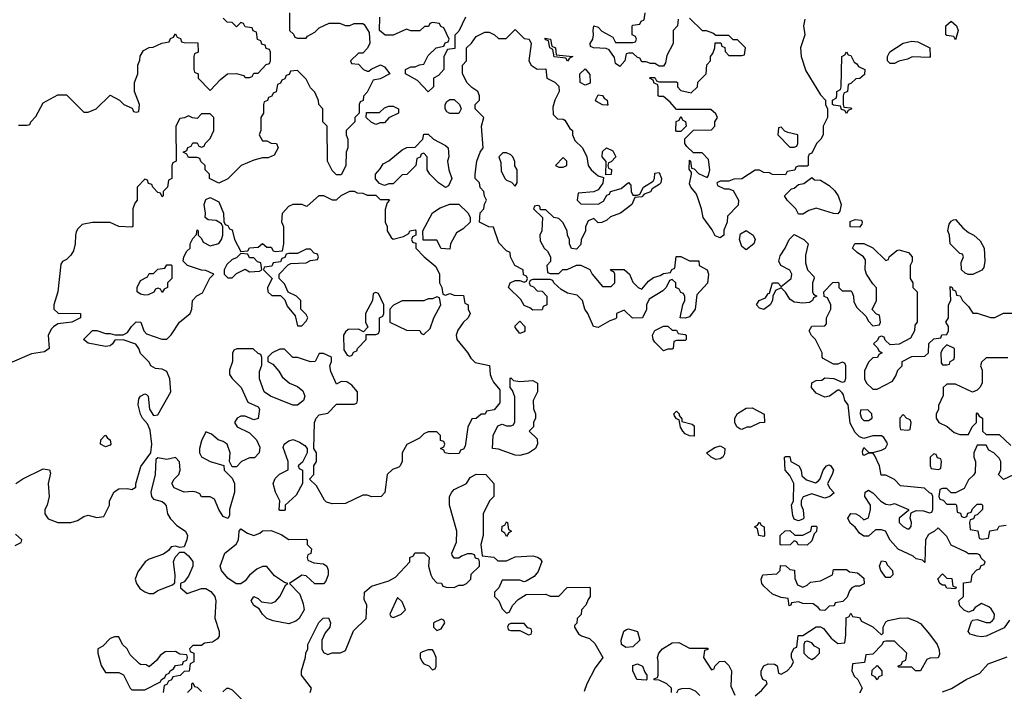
# Model space of a CAD drawing. Header units: inches. Extents: x 2601469 to 2753575, y 449403 to 582909.
# Tile 211 of 256: x 2622475 to 2626994, y 531575 to 534659. Entities that reach past the tile are written whole.
import ezdxf

# ---------------------------------------------------------------- set-up
doc = ezdxf.new("R2010")
doc.units = ezdxf.units.IN
doc.header["$MEASUREMENT"] = 0
doc.layers.add('C6523', color=7, linetype='Continuous')

msp = doc.modelspace()

# ---------------------------------------------------------------- linework, layer by layer
at = {"layer": 'C6523', "color": 4, "elevation": 36}
for points in [[(2623714, 534690), (2623714, 534610), (2623732.7, 534592.7), (2623738, 534578), (2623750, 534574), (2623790, 534574), (2623796.4, 534583.6), (2623830, 534602), (2623850, 534622), (2623896.4, 534643.6), (2623943.6, 534643.6), (2623970, 534632), (2623990, 534632), (2624010, 534642), (2624050, 534642), (2624056.9, 534636.9), (2624079.6, 534599.6), (2624082, 534550), (2624070, 534526), (2624050, 534506), (2624030, 534506), (2623994, 534470), (2623998, 534458), (2624030, 534454), (2624054, 534430), (2624070, 534422), (2624078, 534422), (2624088.4, 534431.6), (2624131.1, 534451.1), (2624150, 534442), (2624174, 534410), (2624130, 534388), (2624098, 534382), (2624070, 534326), (2624052.7, 534307.3), (2624051.6, 534288.4), (2624038, 534282), (2624034, 534270), (2624034, 534230), (2624014, 534210), (2624014, 534190), (2623974, 534150), (2623974, 534130), (2623982, 534110), (2623982, 534070), (2623974, 534050), (2623971.6, 533988.4), (2623950, 533946), (2623930, 533946), (2623910, 533966), (2623888.7, 534010), (2623886, 534170), (2623866, 534190), (2623866, 534250), (2623848, 534270), (2623847.3, 534287.3), (2623830, 534326), (2623810, 534346), (2623790, 534386), (2623750, 534426), (2623718, 534422), (2623712.7, 534407.3), (2623698, 534402), (2623692.7, 534387.3), (2623678, 534382), (2623672.7, 534367.3), (2623658, 534362), (2623652.7, 534327.3), (2623638, 534322), (2623632.7, 534307.3), (2623618, 534302), (2623612.7, 534287.3), (2623598, 534282), (2623594, 534270), (2623594, 534230), (2623582, 534210), (2623582, 534150), (2623574, 534130), (2623590, 534102), (2623610, 534102), (2623630, 534092), (2623654, 534090), (2623662, 534070), (2623643.6, 534036.4), (2623616, 534024), (2623590, 534024), (2623550, 534014), (2623491.1, 533988.9), (2623430, 533928.7), (2623390, 533908), (2623346, 533930), (2623346, 533950), (2623326, 533970), (2623326, 533990), (2623307.3, 534007.3), (2623302, 534022), (2623290, 534026), (2623250, 534026), (2623242, 534042), (2623226, 534050), (2623242, 534058), (2623247.3, 534072.7), (2623262, 534078), (2623270, 534094), (2623290, 534094), (2623298, 534078), (2623310, 534074), (2623322, 534078), (2623326, 534090), (2623350, 534114), (2623366, 534150), (2623366, 534210), (2623350, 534226), (2623310, 534226), (2623290, 534206), (2623268.4, 534208.4), (2623250, 534218), (2623231.6, 534208.4), (2623210, 534206), (2623192, 534170), (2623194, 534010), (2623178, 534002), (2623174, 533990), (2623174, 533930), (2623158, 533922), (2623154, 533890), (2623134, 533870), (2623134, 533850), (2623130, 533846), (2623122, 533862), (2623110, 533866), (2623086, 533890), (2623082, 533902), (2623067.3, 533907.3), (2623062, 533922), (2623050, 533926), (2623014, 533890), (2623014, 533830), (2623003.6, 533816.4), (2622994, 533790), (2622994, 533710), (2622990, 533706), (2622930, 533708.7), (2622890, 533728), (2622810, 533728), (2622762, 533718), (2622742, 533698), (2622735.3, 533684.7), (2622730.9, 533669.1), (2622730.8, 533630), (2622722, 533598), (2622710, 533578), (2622690, 533558), (2622671.6, 533548.4), (2622663.6, 533536.4), (2622651, 533410), (2622632, 533350), (2622632, 533330), (2622651.6, 533311.6), (2622754, 533310), (2622754, 533290), (2622714, 533270), (2622650, 533262), (2622630, 533248.7), (2622620.7, 533239.3), (2622606, 533210), (2622610.7, 533150), (2622590, 533133.2), (2622530, 533124.5), (2622430, 533081.6)], [(2625498, 534662), (2625494, 534630), (2625474, 534610), (2625474, 534550), (2625444.7, 534495.3), (2625439.6, 534460.4), (2625430, 534446), (2625410, 534446), (2625390, 534458), (2625370, 534458), (2625350, 534466), (2625330, 534466), (2625322, 534482), (2625310, 534486), (2625290, 534506), (2625270, 534506), (2625258, 534502), (2625252, 534470), (2625230, 534444), (2625210, 534458), (2625204.7, 534484.7), (2625180.2, 534520.2), (2625166.8, 534526.8), (2625109.4, 534529.4), (2625095.3, 534535.3), (2625093.2, 534550), (2625106, 534570), (2625109.4, 534590), (2625106.6, 534610), (2625110, 534630.4), (2625130, 534624.7), (2625146.8, 534606.8), (2625198, 534578), (2625210, 534554), (2625290, 534554), (2625302, 534558), (2625306, 534570), (2625302, 534582), (2625286, 534590), (2625286, 534630), (2625290, 534634), (2625322, 534638), (2625327.3, 534652.7), (2625342, 534658), (2625346, 534690)], [(2622470, 534174), (2622510, 534174), (2622522, 534178), (2622526, 534190), (2622550, 534214), (2622583.1, 534276.9), (2622650, 534314), (2622690, 534314), (2622770, 534234), (2622790, 534234), (2622826, 534250), (2622890, 534312), (2622934, 534290), (2622954, 534270), (2622992, 534252), (2622998, 534238), (2623010, 534234), (2623022, 534238), (2623026, 534270), (2623002, 534330), (2623002, 534370), (2623018, 534410), (2623018, 534450), (2623027.3, 534472.7), (2623028.4, 534491.6), (2623043.1, 534516.9), (2623070, 534532), (2623087.3, 534532.7), (2623128.4, 534551.6), (2623162, 534558), (2623167.3, 534572.7), (2623182, 534578), (2623190, 534594), (2623198, 534578), (2623212.7, 534572.7), (2623218, 534558), (2623230, 534554), (2623292.7, 534552.7), (2623294, 534510), (2623278, 534502), (2623274, 534490), (2623274, 534430), (2623278, 534418), (2623294, 534410), (2623294, 534390), (2623350, 534334), (2623396.4, 534383.6), (2623429, 534411), (2623470, 534412), (2623502, 534402), (2623510, 534394), (2623530, 534394), (2623542, 534398), (2623550, 534414), (2623570, 534414), (2623607.3, 534452.7), (2623622, 534458), (2623626, 534470), (2623626, 534510), (2623622, 534522), (2623607.3, 534527.3), (2623602, 534542), (2623587.3, 534547.3), (2623582, 534562), (2623567.3, 534567.3), (2623562, 534602), (2623547.3, 534607.3), (2623542, 534622), (2623510, 534626), (2623502, 534642), (2623490, 534646), (2623470, 534626), (2623450, 534646), (2623427.3, 534647.3), (2623410, 534666)], [(2624522, 534670), (2624490, 534606), (2624472.7, 534587.3), (2624472.7, 534527.3), (2624438, 534522), (2624422, 534490), (2624422, 534430), (2624396.9, 534403.1), (2624374, 534390), (2624374, 534350), (2624350, 534328), (2624300.4, 534380.4), (2624246, 534410), (2624246, 534430), (2624270, 534442), (2624290, 534442), (2624310, 534452), (2624330, 534454), (2624350, 534494), (2624386, 534530), (2624422, 534538), (2624428, 534552), (2624442, 534558), (2624446, 534570), (2624422, 534622), (2624408, 534628), (2624402, 534642), (2624370, 534646), (2624358, 534642), (2624351.6, 534628.4), (2624332.7, 534627.3), (2624311.6, 534608.4), (2624270, 534608), (2624250, 534615.3), (2624190, 534588), (2624152.7, 534587.3), (2624126, 534610), (2624128, 534670)], [(2626078, 534662), (2626072, 534630), (2626078, 534590), (2626058, 534530), (2626061, 534490), (2626083.5, 534423.5), (2626150, 534314), (2626174, 534290), (2626174, 534270), (2626182, 534250), (2626182, 534210), (2626162, 534170), (2626162, 534130), (2626152, 534110), (2626132, 534090), (2626110, 534046), (2626098, 534042), (2626094, 534030), (2626094, 533990), (2626090, 533986), (2626050, 533986), (2626038, 533982), (2626032.7, 533967.3), (2625998, 533962), (2625990, 533946), (2625930, 533948), (2625916.4, 533956.4), (2625890, 533958), (2625870, 533968), (2625850, 533968), (2625790, 533928), (2625752.7, 533927.3), (2625730, 533918), (2625690, 533918), (2625674, 533910), (2625678, 533898), (2625710, 533882), (2625730, 533882), (2625750, 533874), (2625774, 533830), (2625772.7, 533807.3), (2625723.6, 533756.4), (2625722, 533730), (2625706.8, 533693.2), (2625706.8, 533670), (2625690, 533658), (2625666.9, 533666.9), (2625653.8, 533693.8), (2625611.6, 533750), (2625605.1, 533790), (2625586.3, 533846.3), (2625580.4, 533860.4), (2625555.3, 533890), (2625550, 533906), (2625558, 533950), (2625558, 533958), (2625547.3, 533972.7), (2625550, 534014), (2625554, 534010), (2625558, 533978), (2625570, 533974), (2625590, 533952), (2625630, 533934), (2625636.4, 533943.6), (2625642, 533970), (2625636.4, 534016.4), (2625607.3, 534047.3), (2625567.3, 534047.3), (2625536.4, 534076.4), (2625528, 534090), (2625528, 534112), (2625568, 534152), (2625650, 534154), (2625666, 534170), (2625666, 534190), (2625678, 534210), (2625670, 534226), (2625647.3, 534247.3), (2625490, 534246), (2625460.4, 534280.4), (2625430, 534306), (2625410, 534306), (2625406, 534310), (2625406, 534350), (2625402, 534362), (2625387.3, 534367.3), (2625382, 534382), (2625366, 534390), (2625370, 534394), (2625390, 534394), (2625398, 534378), (2625410, 534374), (2625490, 534374), (2625494, 534370), (2625494, 534350), (2625510, 534334), (2625556.4, 534323.6), (2625586, 534350), (2625587.3, 534372.7), (2625626, 534410), (2625628.4, 534451.6), (2625646, 534470), (2625646, 534490), (2625656.4, 534503.6), (2625666, 534530), (2625667.3, 534552.7), (2625692.7, 534552.7), (2625698, 534538), (2625712, 534532), (2625712.7, 534512.7), (2625730, 534494), (2625790, 534494), (2625802, 534498), (2625806, 534530), (2625770, 534566), (2625750, 534566), (2625730, 534586), (2625670, 534586), (2625656.4, 534596.4), (2625627.3, 534607.3), (2625608.4, 534608.4), (2625550, 534666)], [(2622458, 532530), (2622490, 532551.3), (2622583.1, 532596.9), (2622611.6, 532591.6), (2622616.9, 532576.9), (2622606, 532530), (2622610.9, 532469.1), (2622601, 532430), (2622591, 532410), (2622591.3, 532390), (2622606.4, 532366.4), (2622650, 532351), (2622710, 532350.7), (2622741.2, 532358.8), (2622770, 532378), (2622790, 532384.7), (2622830, 532374), (2622862, 532378), (2622888, 532430), (2622888, 532450), (2622908.9, 532491.1), (2622930, 532504.7), (2622970, 532506), (2622990, 532502), (2623008, 532512), (2623008, 532528), (2623032.1, 532607.9), (2623078, 532670), (2623081.2, 532710), (2623073.6, 532773.6), (2623062.7, 532802.7), (2623039, 532830), (2623030, 532848), (2623019.3, 532890), (2623022.5, 532917.5), (2623030, 532931), (2623050, 532941), (2623058, 532938), (2623064.7, 532930), (2623071, 532870), (2623090, 532842), (2623110, 532844.7), (2623168.7, 532950), (2623165.2, 533010), (2623150, 533044), (2623130, 533054), (2623098, 533058), (2623078, 533070), (2623070, 533086), (2623030, 533126), (2623022, 533150), (2623008.9, 533168.9), (2622950, 533188.7), (2622912.7, 533187.3), (2622902, 533170), (2622890, 533162), (2622870, 533159), (2622790, 533174), (2622768.7, 533190), (2622810, 533232), (2622830, 533231.3), (2622870, 533218), (2622890, 533218), (2622911.6, 533211.6), (2622950, 533212), (2622970, 533222), (2622988.7, 533250), (2623010, 533271.3), (2623032, 533270), (2623044.7, 533230), (2623056.9, 533216.9), (2623127.3, 533192.7), (2623150, 533192), (2623170, 533212), (2623208.7, 533270), (2623258, 533310), (2623266, 533330), (2623268, 533370), (2623288.9, 533391.1), (2623314.6, 533405.4), (2623348.4, 533471.6), (2623366, 533490), (2623330, 533508), (2623310, 533508.7), (2623246, 533530), (2623226, 533550), (2623228, 533570), (2623243.1, 533596.9), (2623258, 533610), (2623258, 533630), (2623270, 533654), (2623287.3, 533672.7), (2623290, 533694), (2623294, 533690), (2623294, 533670), (2623310, 533654), (2623318, 533638), (2623350, 533621), (2623390, 533632), (2623402, 533650), (2623408, 533670), (2623407.3, 533707.3), (2623402, 533722), (2623376.4, 533736.4), (2623340.4, 533740.4), (2623326, 533750), (2623328, 533770), (2623322, 533810), (2623330, 533834), (2623350, 533842), (2623390, 533822), (2623411.3, 533770), (2623412.7, 533732.7), (2623418, 533718), (2623430, 533714), (2623438, 533698), (2623450, 533694), (2623462, 533650), (2623490, 533594), (2623522, 533598), (2623530, 533612), (2623570, 533614), (2623590, 533632), (2623610, 533614), (2623630, 533614), (2623638, 533598), (2623650, 533594), (2623682, 533598), (2623688, 533630), (2623687.3, 533707.3), (2623678, 533730), (2623682, 533770), (2623710, 533802), (2623730, 533812), (2623770, 533812), (2623790, 533802), (2623796.4, 533803.6), (2623850, 533852), (2623870, 533852), (2623910, 533832), (2623930, 533832), (2623950, 533852), (2623990, 533872), (2624010, 533872), (2624023.6, 533863.6), (2624050, 533862), (2624070, 533854), (2624110, 533854), (2624130, 533834), (2624170, 533834), (2624172, 533830), (2624162, 533818), (2624152.7, 533787.3), (2624152, 533730), (2624162, 533710), (2624162, 533690), (2624179.6, 533659.6), (2624190, 533652), (2624236.4, 533663.6), (2624262, 533678), (2624266, 533690), (2624290, 533694), (2624294, 533690), (2624294, 533670), (2624278, 533662), (2624274, 533650), (2624278, 533638), (2624292.7, 533632.7), (2624294, 533610), (2624332, 533570), (2624385.4, 533525.4), (2624402, 533490), (2624402, 533450), (2624412, 533430), (2624418, 533398), (2624430, 533394), (2624450, 533402), (2624470, 533394), (2624512.7, 533392.7), (2624518, 533358), (2624534, 533350), (2624534, 533330), (2624542, 533310), (2624534, 533290), (2624510, 533268), (2624486.4, 533233.6), (2624478, 533210), (2624482, 533190), (2624530.9, 533130.9), (2624545.4, 533105.4), (2624565.4, 533085.4), (2624631.3, 533071.3), (2624634, 533030), (2624642, 533010), (2624650, 532994), (2624679.6, 532959.6), (2624679.6, 532900.4), (2624652.7, 532867.3), (2624618, 532862), (2624611.6, 532848.4), (2624592.7, 532847.3), (2624570, 532828), (2624550, 532826), (2624531.6, 532788.4), (2624519.6, 532700.4), (2624512.7, 532687.3), (2624498, 532682), (2624492.7, 532667.3), (2624450, 532666), (2624426, 532670), (2624422, 532682), (2624406, 532690), (2624422, 532698), (2624426, 532710), (2624422, 532722), (2624407.3, 532727.3), (2624406, 532750), (2624390, 532766), (2624350, 532766), (2624330, 532758), (2624310, 532738), (2624251.6, 532708.4), (2624231.3, 532670), (2624231.3, 532630), (2624222, 532610), (2624216, 532604), (2624186, 532594), (2624162, 532570), (2624151.6, 532488.4), (2624134, 532470), (2624091.6, 532468.4), (2624070, 532475.3), (2624050, 532475.3), (2623970, 532438), (2623910, 532435.3), (2623884, 532444), (2623873.6, 532453.6), (2623838, 532518), (2623806, 532550), (2623826, 532570), (2623826, 532610), (2623838, 532630), (2623838, 532670), (2623826, 532690), (2623828.7, 532810), (2623835.3, 532830), (2623850, 532844.7), (2623890, 532852), (2623930, 532894), (2624010, 532894), (2624022, 532898), (2624026, 532910), (2624026, 532950), (2624000.4, 532980.4), (2623976.4, 532996.4), (2623950, 532998), (2623930, 532986), (2623903.1, 533043.1), (2623898, 533070), (2623906, 533090), (2623906, 533110), (2623870, 533126), (2623850, 533126), (2623832, 533090), (2623810, 533088.7), (2623750, 533108), (2623728.4, 533108.4), (2623690, 533146), (2623670, 533146), (2623634, 533130), (2623614, 533110), (2623614, 533090), (2623636.9, 533076.9), (2623665.4, 533045.4), (2623679.6, 533019.6), (2623714, 532990), (2623750, 532974), (2623775.3, 532955.3), (2623784.7, 532930), (2623778, 532910), (2623750.6, 532889.4), (2623729.4, 532889.4), (2623626, 532930), (2623598, 532950), (2623575.3, 533010), (2623576.4, 533043.6), (2623587.3, 533072.7), (2623587.3, 533107.3), (2623582, 533122), (2623570, 533126), (2623547.3, 533147.3), (2623472.7, 533147.3), (2623458, 533142), (2623452.7, 533127.3), (2623452, 533090), (2623438, 533050), (2623438, 533030), (2623450, 533012), (2623492, 532970), (2623522.8, 532902.8), (2623570, 532882), (2623576, 532870), (2623570, 532828), (2623550, 532822), (2623510, 532838), (2623490, 532838), (2623474, 532830), (2623462, 532810), (2623474, 532790), (2623530, 532762), (2623562, 532730), (2623576.9, 532696.9), (2623574, 532670), (2623552.7, 532647.3), (2623530, 532648), (2623494, 532630), (2623470, 532606), (2623450, 532606), (2623438, 532630), (2623442, 532670), (2623428, 532710), (2623410, 532722), (2623386, 532730), (2623356.4, 532756.4), (2623330, 532766), (2623310, 532726), (2623301, 532690), (2623301, 532670), (2623310, 532652), (2623350, 532631), (2623412, 532612), (2623414, 532590), (2623450, 532554), (2623462, 532530), (2623462, 532490), (2623438, 532410), (2623438, 532382), (2623430, 532368), (2623410, 532378), (2623389, 532410), (2623370, 532458), (2623350, 532468), (2623310, 532468.7), (2623302, 532482), (2623286, 532490), (2623270, 532493.2), (2623230, 532489.3), (2623184, 532510), (2623173.2, 532530), (2623184, 532550), (2623205.2, 532570), (2623212.3, 532590), (2623209.2, 532629.2), (2623190, 532648.7), (2623150, 532639), (2623110, 532648), (2623101, 532639), (2623097.3, 532570), (2623078, 532490), (2623081, 532470), (2623090, 532458), (2623130, 532446), (2623139.1, 532439.1), (2623147.1, 532427.1), (2623154, 532390), (2623167.5, 532367.5), (2623197.3, 532337.3), (2623236, 532310), (2623246, 532290), (2623242.8, 532270), (2623230, 532238), (2623210, 532235.3), (2623190, 532242), (2623170, 532238), (2623158, 532222), (2623134.8, 532205.2), (2623070, 532182), (2623052, 532170), (2623016.9, 532123.1), (2623004.7, 532090), (2623011.3, 532070), (2623027.1, 532047.1), (2623050, 532031.3), (2623070, 532024.7), (2623090, 532024.7), (2623110, 532038), (2623176.4, 532063.6), (2623187.3, 532072.7), (2623188.7, 532110), (2623182, 532170), (2623189, 532191), (2623210, 532214), (2623230, 532214), (2623250, 532198), (2623270, 532171.3), (2623270.5, 532150), (2623250, 532104), (2623230, 532078), (2623214, 532070), (2623214, 532050), (2623244.7, 532024.7), (2623310, 532046.8), (2623330, 532046.8), (2623352.8, 532032.8), (2623370.8, 532010), (2623376, 531990), (2623371.1, 531911.1), (2623391, 531850), (2623391.1, 531828.9), (2623383.6, 531816.4), (2623359.6, 531800.4), (2623323.6, 531796.4), (2623310, 531786), (2623270, 531786), (2623254, 531770), (2623258, 531758), (2623274, 531750), (2623274, 531710), (2623258, 531702), (2623252.7, 531667.3), (2623230, 531666), (2623211.6, 531648.4), (2623178, 531642), (2623172, 531628), (2623158, 531622), (2623150, 531606), (2623138, 531602), (2623134, 531570)], [(2627018, 531902), (2626993.7, 531866.3), (2626910, 531829), (2626890, 531825.2), (2626869.1, 531829.1), (2626838, 531838), (2626828.7, 531850), (2626844, 531896), (2626850, 531902), (2626870, 531904.7), (2626910, 531891), (2626928.7, 531891.3), (2626940.4, 531899.6), (2626948, 531910), (2626948.7, 531930), (2626933.6, 531953.6), (2626923.1, 531963.1), (2626890, 531978), (2626859.6, 531960.4), (2626850, 531946), (2626830, 531938), (2626810, 531948), (2626790, 531968), (2626786, 531990), (2626806, 532010), (2626807.3, 532072.7), (2626842, 532078), (2626846, 532110), (2626867.3, 532132.7), (2626882, 532138), (2626887.3, 532152.7), (2626902, 532158), (2626906, 532170), (2626887.3, 532187.3), (2626882, 532202), (2626870, 532206), (2626830, 532206), (2626816.4, 532216.4), (2626750, 532246), (2626730, 532286), (2626690, 532326), (2626674, 532310), (2626645.4, 532294.6), (2626632, 532270), (2626630, 532166), (2626618, 532178), (2626590, 532184), (2626575.5, 532195.5), (2626507.6, 532227.6), (2626469.6, 532269.6), (2626448.7, 532310), (2626430, 532316.2), (2626403.5, 532316.5), (2626370, 532288), (2626350, 532288), (2626330, 532302), (2626310, 532328.7), (2626286.8, 532346.8), (2626275.3, 532370), (2626290, 532391), (2626312, 532390), (2626330, 532381), (2626350, 532362), (2626370, 532371.3), (2626380.7, 532410), (2626379.5, 532430), (2626354, 532470), (2626355.3, 532490), (2626370, 532498.8), (2626390, 532486), (2626428.1, 532448.1), (2626450, 532434.8), (2626470, 532431), (2626490, 532438), (2626554, 532410), (2626554, 532406), (2626512, 532370), (2626512, 532350), (2626530, 532332), (2626550, 532322), (2626558, 532322), (2626567.3, 532332.7), (2626568, 532350), (2626562, 532370), (2626566, 532394), (2626590, 532404.7), (2626623.6, 532403.6), (2626650, 532394), (2626662, 532398), (2626666, 532410), (2626666, 532470), (2626662, 532482), (2626650, 532486), (2626627.3, 532507.3), (2626518, 532518), (2626490, 532548), (2626450, 532568), (2626428.4, 532568.4), (2626422, 532610), (2626399, 532659), (2626390, 532668), (2626370, 532668), (2626350, 532658), (2626344, 532664), (2626343.1, 532676.9), (2626350, 532694), (2626370, 532674), (2626390, 532672), (2626430, 532682), (2626448.4, 532691.6), (2626458, 532710), (2626456.4, 532716.4), (2626440.4, 532740.4), (2626430, 532748), (2626390, 532749), (2626350, 532735.3), (2626330, 532744), (2626310, 532764), (2626286.3, 532806.3), (2626278, 532890), (2626262, 532910), (2626256.4, 532936.4), (2626250, 532946), (2626238, 532958), (2626230, 532958), (2626192, 532930), (2626170, 532926), (2626130, 532944), (2626108.7, 532970), (2626110, 532992), (2626130, 533002), (2626156.4, 533003.6), (2626170, 533014), (2626211.1, 533011.1), (2626250, 532994), (2626262, 532998), (2626267.3, 533012.7), (2626266, 533070), (2626262, 533082), (2626250, 533086), (2626230, 533078), (2626210, 533078), (2626163.1, 533103.1), (2626158, 533110), (2626158, 533130), (2626128, 533190), (2626109.1, 533209.1), (2626098, 533230), (2626110, 533252), (2626170, 533254), (2626178, 533262), (2626178, 533290), (2626198, 533330), (2626198, 533350), (2626182, 533382), (2626167.3, 533387.3), (2626166, 533410), (2626207.3, 533452.7), (2626230, 533454), (2626234, 533450), (2626234, 533430), (2626250, 533414), (2626290, 533414), (2626294, 533410), (2626302, 533390), (2626303.6, 533363.6), (2626316.9, 533336.9), (2626358, 533298), (2626370, 533274), (2626390, 533254), (2626422, 533258), (2626426, 533270), (2626422, 533302), (2626407.3, 533307.3), (2626388, 533328), (2626408, 533370), (2626407.3, 533427.3), (2626390, 533446), (2626362, 533490), (2626355.3, 533510), (2626356.4, 533556.4), (2626348, 533570), (2626318, 533590), (2626298, 533610), (2626308.4, 533631.6), (2626350, 533632), (2626391.3, 533611.3), (2626450, 533554), (2626462, 533558), (2626466, 533570), (2626500.4, 533599.6), (2626510, 533602), (2626554, 533590), (2626571.3, 533570), (2626571.1, 533548.9), (2626562, 533530), (2626562, 533470), (2626574, 533450), (2626574, 533430), (2626594, 533410), (2626594, 533270), (2626583.6, 533256.4), (2626582, 533230), (2626563.6, 533196.4), (2626511.6, 533168.4), (2626470, 533166), (2626447.3, 533187.3), (2626442, 533202), (2626430, 533206), (2626418, 533202), (2626412.7, 533187.3), (2626394, 533170), (2626412.7, 533152.7), (2626418, 533138), (2626434, 533130), (2626418, 533122), (2626412.7, 533107.3), (2626390, 533106), (2626370, 533086), (2626352.7, 533047.3), (2626352, 533010), (2626362, 532990), (2626390, 532962), (2626410, 532962), (2626480.4, 532999.6), (2626496.4, 533023.6), (2626506, 533050), (2626526, 533070), (2626526, 533090), (2626570, 533112), (2626630, 533114), (2626646, 533130), (2626647.3, 533172.7), (2626670, 533194), (2626702, 533198), (2626707.3, 533212.7), (2626730, 533214), (2626738, 533230), (2626738, 533250), (2626726, 533270), (2626738, 533290), (2626738, 533350), (2626748, 533370), (2626746, 533434), (2626754, 533430), (2626758, 533418), (2626770, 533414), (2626774, 533394), (2626791.1, 533391.1), (2626802, 533370), (2626830, 533342), (2626850, 533312), (2626870, 533311.3), (2626930, 533291.3), (2626950, 533292), (2626990, 533312), (2627032, 533312)], [(2627010, 533106), (2626910, 533106), (2626890, 533086), (2626884.7, 533070), (2626892, 533050), (2626892, 532990), (2626882, 532970), (2626870, 532958), (2626848.4, 532948.4), (2626770, 532986), (2626730, 532986), (2626714, 532970), (2626712.7, 532932.7), (2626692.7, 532887.3), (2626691.6, 532868.4), (2626682, 532850), (2626682, 532830), (2626694, 532810), (2626731.6, 532791.6), (2626763.6, 532763.6), (2626790, 532754), (2626830, 532754), (2626846, 532790), (2626866, 532810), (2626866, 532850), (2626870, 532854), (2626878, 532838), (2626894, 532830), (2626894, 532770), (2626910, 532754), (2626970, 532754), (2627023.6, 532703.6)], [(2627059.8, 532580.2), (2626990, 532548), (2626968, 532570), (2626978, 532590), (2626978, 532630), (2626970, 532646), (2626946, 532670), (2626923.1, 532683.1), (2626910, 532706), (2626870, 532706), (2626854, 532670), (2626854, 532650), (2626862, 532630), (2626859.6, 532580.4), (2626852.7, 532567.3), (2626830, 532546), (2626810, 532506), (2626770, 532486), (2626750, 532486), (2626730, 532506), (2626710, 532506), (2626698, 532502), (2626694, 532470), (2626698, 532458), (2626712.7, 532452.7), (2626730, 532434), (2626770, 532434), (2626774, 532430), (2626778, 532398), (2626792.7, 532392.7), (2626798, 532378), (2626810, 532374), (2626822, 532378), (2626827.3, 532392.7), (2626842, 532398), (2626847.3, 532412.7), (2626870, 532434), (2626890, 532434), (2626894, 532430), (2626894, 532410), (2626870, 532386), (2626858, 532382), (2626852.7, 532367.3), (2626838, 532362), (2626834, 532350), (2626838, 532318), (2626872.7, 532312.7), (2626878, 532278), (2626890, 532274), (2626922, 532278), (2626927.3, 532312.7), (2626962, 532318), (2626970, 532334), (2627002, 532338)], [(2623809.2, 531570), (2623814, 531590), (2623768, 531650), (2623768, 531670), (2623787.3, 531732.7), (2623788, 531750), (2623798, 531770), (2623798, 531790), (2623849, 531891), (2623868.9, 531911.1), (2623892, 531912), (2623902, 531890), (2623898, 531870), (2623876.9, 531843.1), (2623862, 531810), (2623862, 531770), (2623870, 531754), (2623890, 531744.7), (2623908.7, 531751.3), (2623948.4, 531751.6), (2623970, 531762), (2624007.3, 531852.7), (2624066, 531910), (2624068, 531970), (2624056.4, 531996.4), (2624058, 532030), (2624090, 532058), (2624170, 532082), (2624200.4, 532099.6), (2624266, 532170), (2624266, 532190), (2624282, 532198), (2624288.4, 532211.6), (2624331.6, 532211.6), (2624354, 532190), (2624352, 532150), (2624362, 532110), (2624370, 532094), (2624390, 532074), (2624411.6, 532071.6), (2624418, 532058), (2624432.7, 532052.7), (2624470, 532052), (2624490, 532062), (2624510, 532062), (2624526, 532070), (2624546, 532090), (2624547.3, 532112.7), (2624586, 532150), (2624586, 532170), (2624582, 532182), (2624567.3, 532187.3), (2624562, 532202), (2624550, 532206), (2624530, 532206), (2624503.6, 532196.4), (2624490, 532186), (2624470, 532186), (2624460.4, 532200.4), (2624458, 532210), (2624480.4, 532259.6), (2624482, 532310), (2624448, 532430), (2624448, 532470), (2624458, 532490), (2624470, 532502), (2624526, 532530), (2624543.1, 532556.9), (2624570, 532572), (2624614, 532570), (2624652, 532530), (2624651.3, 532470), (2624632, 532450), (2624602, 532390), (2624602, 532290), (2624592, 532250), (2624598, 532198), (2624651.6, 532191.6), (2624670, 532174), (2624710, 532174), (2624750, 532192), (2624830, 532198), (2624851.6, 532191.6), (2624863.6, 532183.6), (2624871.3, 532171.3), (2624855.3, 532124.7), (2624836.9, 532103.1), (2624799.6, 532080.4), (2624790, 532078), (2624770, 532086), (2624690, 532086), (2624674, 532050), (2624654, 532030), (2624654, 532010), (2624674, 531990), (2624690, 531954), (2624710, 531934), (2624722, 531938), (2624738, 531970), (2624763.1, 531996.9), (2624800.4, 532019.6), (2624890, 532022), (2624910, 532012), (2624950, 532012), (2624988.4, 532051.6), (2625090, 532054), (2625094, 532050), (2625094, 532010), (2625083.6, 531996.4), (2625074, 531970), (2625054, 531950), (2625051.6, 531928.4), (2625034, 531910), (2625031.6, 531888.4), (2625022, 531878), (2625022, 531870), (2625039.6, 531839.6), (2625054, 531830), (2625090, 531818), (2625114.4, 531794.4), (2625152, 531730), (2625116.9, 531683.1), (2625078, 531610), (2625065.4, 531574.6)], [(2622454.6, 532245.4), (2622482, 532258), (2622486, 532270), (2622456.4, 532296.4)], [(2625850, 531554), (2625880.4, 531579.6), (2625906, 531610), (2625902, 531622), (2625886, 531630), (2625878, 531650), (2625878, 531670), (2625890, 531692), (2625910, 531702), (2625939.6, 531699.6), (2625951.6, 531691.6), (2625958, 531658), (2625970, 531654), (2625998, 531670), (2626018, 531690), (2626026, 531710), (2626018, 531730), (2626018, 531750), (2626030, 531774), (2626042, 531778), (2626048.4, 531831.6), (2626070, 531832), (2626130, 531872), (2626150, 531872), (2626163.6, 531863.6), (2626199.6, 531819.6), (2626230, 531794), (2626262, 531798), (2626267.3, 531832.7), (2626268, 531912), (2626282, 531918), (2626290, 531934), (2626298, 531918), (2626330, 531914), (2626338, 531898), (2626391.3, 531871.3), (2626430, 531834), (2626438, 531842), (2626438, 531870), (2626450, 531894), (2626460.4, 531899.6), (2626511.6, 531911.6), (2626550, 531912), (2626590, 531898), (2626610, 531886), (2626650, 531838), (2626686, 531790), (2626694.8, 531765.2), (2626696, 531744), (2626691.1, 531728.9), (2626652.7, 531727.3), (2626638, 531722), (2626610, 531668.7), (2626586, 531670), (2626570, 531686), (2626510, 531686), (2626506, 531690), (2626522, 531698), (2626527.3, 531712.7), (2626542, 531718), (2626546, 531750), (2626490, 531806), (2626450, 531806), (2626438, 531802), (2626434, 531790), (2626390, 531746), (2626358, 531742), (2626352.7, 531707.3), (2626298, 531702), (2626294, 531670), (2626304.7, 531644.7), (2626322, 531630), (2626342, 531590), (2626330, 531566)], [(2625466, 531570), (2625466, 531590), (2625446, 531610), (2625410, 531626), (2625387.3, 531627.3), (2625387.3, 531632.7), (2625402, 531638), (2625406, 531650), (2625406, 531714), (2625402, 531730), (2625408, 531750), (2625426, 531770), (2625470, 531798), (2625499.6, 531799.6), (2625550, 531774), (2625632.7, 531772.7), (2625632.7, 531767.3), (2625618, 531762), (2625614, 531730), (2625650, 531674), (2625662, 531678), (2625666, 531690), (2625687.3, 531712.7), (2625710, 531714), (2625730, 531694), (2625742, 531670), (2625739.6, 531599.6), (2625758, 531558)], [(2626710, 531573.4), (2626751.9, 531588.1), (2626819, 531630), (2626882, 531658), (2626919.3, 531700.7), (2627007, 531733)], [(2623246, 531570), (2623266, 531590), (2623266, 531610), (2623270, 531614), (2623278, 531598), (2623290, 531594), (2623310, 531574)], [(2623407.3, 531572.7), (2623426, 531590), (2623434, 531590), (2623450, 531582), (2623502, 531530)], [(2625596.4, 531556.4), (2625576.4, 531576.4), (2625550, 531588), (2625512.7, 531587.3), (2625498, 531582), (2625490, 531566)]]:
    msp.add_lwpolyline(points, dxfattribs=at)
for points in [[(2626770, 534566), (2626762, 534582), (2626730, 534586), (2626726, 534590), (2626726, 534630), (2626750, 534652), (2626774, 534630), (2626782, 534610)], [(2624850, 534432), (2624890, 534434), (2624894, 534390), (2624931.6, 534371.6), (2624950, 534354), (2624951.3, 534330), (2624930.9, 534289.1), (2624922, 534258), (2624923.6, 534223.6), (2624943.6, 534203.6), (2624970, 534202), (2624976.9, 534196.9), (2624999.6, 534159.6), (2625012, 534150), (2625012, 534130), (2625023.6, 534103.6), (2625058, 534070), (2625078, 534030), (2625084.7, 533990), (2625098, 533970), (2625130, 533942), (2625154, 533934), (2625151.6, 533908.4), (2625130, 533878), (2625110, 533868), (2625038, 533862), (2625034, 533830), (2625050, 533814), (2625130, 533812), (2625154.6, 533825.4), (2625170, 533854), (2625182, 533858), (2625186, 533870), (2625236.4, 533883.6), (2625270, 533912), (2625279.6, 533899.6), (2625282, 533870), (2625290, 533854), (2625310, 533854), (2625322, 533858), (2625338, 533890), (2625382, 533918), (2625388.7, 533930), (2625390, 533954), (2625410, 533958), (2625421, 533930), (2625418, 533910), (2625410, 533902), (2625378, 533882), (2625370, 533869), (2625342, 533858), (2625330, 533846), (2625298, 533842), (2625284.7, 533810), (2625232, 533770), (2625186, 533754), (2625170, 533738), (2625147.3, 533727.3), (2625130, 533726), (2625110, 533746), (2625084.7, 533735.3), (2625072.7, 533707.3), (2625071.6, 533688.4), (2625052, 533650), (2625050, 533626), (2625030, 533606), (2625008.4, 533608.4), (2624998, 533630), (2624998, 533650), (2624988.9, 533668.9), (2624988, 533690), (2624968.4, 533728.4), (2624950, 533746), (2624926, 533750), (2624890, 533786), (2624866, 533786), (2624862, 533802), (2624850, 533806), (2624838, 533802), (2624834, 533790), (2624874, 533750), (2624872, 533690), (2624862, 533670), (2624863.6, 533643.6), (2624882, 533610), (2624896.9, 533596.9), (2624912, 533570), (2624912, 533548), (2624894, 533530), (2624898, 533498), (2624910, 533494), (2624950, 533494), (2624968.4, 533511.6), (2624987.3, 533512.7), (2625030, 533532), (2625050, 533532), (2625091.3, 533511.3), (2625102, 533490), (2625150, 533434), (2625190, 533434), (2625206, 533450), (2625206, 533490), (2625202, 533502), (2625190, 533506), (2625187.3, 533512.7), (2625250, 533511.3), (2625274, 533490), (2625290, 533454), (2625314, 533430), (2625330, 533422), (2625361.2, 533458.8), (2625384.7, 533475.3), (2625415.3, 533484.7), (2625430, 533494), (2625462, 533498), (2625468, 533512), (2625482, 533518), (2625488.4, 533571.6), (2625510, 533572), (2625550, 533552), (2625591.6, 533551.6), (2625594, 533530), (2625631, 533510), (2625636, 533490), (2625631.3, 533448.7), (2625583.6, 533396.4), (2625576, 533330), (2625550, 533295.3), (2625530, 533288), (2625506, 533290), (2625518, 533350), (2625528, 533370), (2625527.3, 533387.3), (2625522, 533402), (2625510, 533406), (2625502, 533422), (2625486, 533430), (2625486, 533450), (2625470, 533466), (2625458, 533462), (2625442, 533430), (2625426.4, 533413.6), (2625364.7, 533375.3), (2625352, 533350), (2625351.6, 533328.4), (2625334, 533290), (2625288.4, 533288.4), (2625250, 533326), (2625214, 533310), (2625214, 533290), (2625210, 533286), (2625183.6, 533276.4), (2625130, 533246), (2625108, 533250), (2625082, 533310), (2625068.7, 533330), (2625058, 533370), (2625033.6, 533393.6), (2624990, 533404), (2624960.2, 533420.2), (2624926, 533450), (2624922, 533462), (2624910, 533466), (2624830, 533466), (2624818, 533462), (2624814, 533450), (2624818, 533438), (2624832.7, 533432.7), (2624850, 533414), (2624872.7, 533412.7), (2624894, 533390), (2624894, 533350), (2624878, 533342), (2624872.7, 533327.3), (2624830, 533326), (2624816.4, 533336.4), (2624790, 533346), (2624774.6, 533374.6), (2624718, 533430), (2624726, 533450), (2624750, 533462), (2624770, 533462), (2624790, 533454), (2624802, 533458), (2624806, 533470), (2624802, 533482), (2624787.3, 533487.3), (2624786, 533510), (2624748, 533530), (2624728, 533570), (2624726, 533590), (2624710, 533598), (2624674.6, 533634.6), (2624650, 533706), (2624628.4, 533708.4), (2624586, 533730), (2624588.4, 533771.6), (2624606, 533790), (2624608.4, 533811.6), (2624618, 533830), (2624608.4, 533848.4), (2624606, 533870), (2624588.4, 533888.4), (2624586, 533910), (2624566, 533930), (2624566, 533950), (2624574, 534010), (2624588.7, 534050), (2624602, 534070), (2624595.3, 534170), (2624606, 534210), (2624566, 534250), (2624566, 534270), (2624586, 534290), (2624586, 534310), (2624578, 534330), (2624550, 534348), (2624529.1, 534369.1), (2624508, 534410), (2624508, 534450), (2624526, 534470), (2624526, 534530), (2624548.4, 534551.6), (2624570, 534582), (2624610, 534602), (2624630, 534602), (2624654, 534590), (2624672.7, 534572.7), (2624707.3, 534572.7), (2624750, 534614), (2624790, 534572), (2624814, 534570), (2624822, 534550), (2624812, 534470), (2624822, 534450)], [(2624990, 534468), (2624982, 534482), (2624928.9, 534488.9), (2624922, 534522), (2624908, 534530), (2624902, 534562), (2624890, 534566), (2624886, 534574), (2624912, 534570), (2624918, 534538), (2624934, 534530), (2624938, 534498), (2625014, 534490), (2624998, 534482)], [(2626650, 534486), (2626571.6, 534488.4), (2626550, 534478), (2626510, 534468), (2626490, 534458), (2626470, 534458), (2626458, 534470), (2626458, 534490), (2626468.9, 534511.1), (2626530, 534551.3), (2626570, 534561), (2626596.9, 534556.9), (2626652, 534530), (2626654, 534490)], [(2626270, 534228), (2626262, 534242), (2626247.3, 534247.3), (2626242, 534262), (2626210, 534266), (2626206, 534270), (2626206, 534290), (2626222, 534298), (2626226, 534310), (2626226, 534330), (2626242, 534338), (2626246, 534350), (2626248, 534490), (2626262, 534498), (2626270, 534512), (2626278, 534498), (2626290, 534494), (2626304.7, 534464.7), (2626316.9, 534456.9), (2626324.7, 534444.7), (2626354, 534430), (2626352.7, 534407.3), (2626331.6, 534388.4), (2626312.7, 534387.3), (2626290, 534366), (2626278, 534362), (2626274, 534330), (2626258, 534322), (2626254, 534310), (2626254, 534270), (2626258, 534258), (2626290, 534254), (2626294, 534250), (2626278, 534242)], [(2625070, 534358), (2625048, 534370), (2625046, 534410), (2625070, 534434), (2625092, 534408), (2625094, 534370), (2625090, 534366)], [(2624450, 534228), (2624436.4, 534236.4), (2624428, 534250), (2624428, 534270), (2624436.4, 534283.6), (2624450, 534292), (2624470, 534292), (2624494, 534270), (2624502, 534250), (2624490, 534228)], [(2625170, 534266), (2625150, 534268), (2625123.1, 534283.1), (2625118, 534290), (2625130, 534314), (2625150, 534311.3), (2625158, 534298), (2625171.3, 534290), (2625174, 534266)], [(2624110, 534178), (2624088.4, 534188.4), (2624066, 534210), (2624067.3, 534232.7), (2624127.3, 534232.7), (2624150, 534254), (2624170, 534262), (2624190, 534262), (2624214, 534250), (2624214, 534230), (2624170, 534208), (2624150, 534186), (2624130, 534186)], [(2625490, 534146), (2625486, 534150), (2625488.4, 534191.6), (2625502, 534198), (2625510, 534214), (2625518, 534198), (2625531.6, 534191.6), (2625534, 534170), (2625510, 534146)], [(2625970, 534166), (2625958, 534162), (2625954, 534130), (2626010, 534074), (2626030, 534074), (2626042, 534078), (2626046, 534090), (2626046, 534130), (2626000.4, 534140.4), (2625987.3, 534147.3)], [(2624430, 533888.7), (2624398, 533910), (2624358, 533950), (2624346, 533970), (2624346, 534030), (2624330, 534046), (2624318, 534042), (2624312.7, 534027.3), (2624298, 534022), (2624294, 533990), (2624272.7, 533967.3), (2624251.6, 533948.4), (2624230, 533946), (2624190, 533906), (2624170, 533906), (2624150, 533898), (2624127.3, 533907.3), (2624108.4, 533928.4), (2624108, 533950), (2624130, 533974), (2624143.1, 533996.9), (2624170, 534011.3), (2624230, 534062), (2624252.7, 534072.7), (2624290, 534074), (2624326, 534110), (2624330, 534134), (2624350, 534134), (2624374, 534110), (2624430, 534082), (2624442, 534070), (2624444.7, 534030), (2624438, 534010), (2624444.7, 533970), (2624458, 533930), (2624443.6, 533896.4)], [(2624710, 534048), (2624692.7, 534047.3), (2624674, 534030), (2624683.6, 534003.6), (2624684.7, 533964.7), (2624702, 533930), (2624710, 533922), (2624732.7, 533912.7), (2624750, 533894), (2624758, 533910), (2624758, 533970), (2624748.4, 533988.4), (2624747.3, 534007.3), (2624738, 534030), (2624730, 534038)], [(2625166, 533946), (2625167.3, 534007.3), (2625148, 534030), (2625150, 534054), (2625168.9, 534071.1), (2625196.9, 534056.9), (2625212, 534030), (2625190, 534006), (2625178, 534002), (2625174, 533990), (2625178, 533978), (2625191.3, 533971.3), (2625190, 533948)], [(2624970, 534026), (2624934, 533990), (2624950, 533982), (2624970, 533982), (2624986, 533990), (2624986, 534010)], [(2626230, 533768), (2626210, 533768.7), (2626130, 533794), (2626096.9, 533783.1), (2626070, 533766), (2626050, 533766), (2626038, 533790), (2625998, 533830), (2625986, 533850), (2626018, 533882), (2626030, 533884.7), (2626050, 533902), (2626073.6, 533906.4), (2626110, 533934), (2626123.6, 533923.6), (2626150, 533922), (2626190, 533898), (2626214.4, 533874.4), (2626231.3, 533850), (2626244.7, 533810), (2626239.6, 533780.4)], [(2624450, 533606), (2624410, 533608), (2624390, 533646), (2624327.3, 533647.3), (2624326, 533690), (2624370, 533772), (2624404.7, 533795.3), (2624450, 533812), (2624490, 533812), (2624534, 533770), (2624542, 533750), (2624542, 533730), (2624510, 533698), (2624479.6, 533680.4), (2624452, 533630)], [(2626330, 533706), (2626287.3, 533707.3), (2626287.3, 533732.7), (2626310, 533742), (2626338, 533738), (2626342, 533730), (2626339.6, 533720.4)], [(2626850, 533488.7), (2626828.9, 533488.9), (2626814.6, 533494.6), (2626798, 533510), (2626796.4, 533543.6), (2626806, 533570), (2626802, 533582), (2626790, 533586), (2626746, 533630), (2626742, 533670), (2626735.3, 533690), (2626740.2, 533719.8), (2626750, 533734), (2626760.4, 533739.6), (2626770, 533742), (2626803.5, 533703.5), (2626830, 533682), (2626854, 533670), (2626883.6, 533643.6), (2626902, 533610), (2626904.7, 533550), (2626899.6, 533520.4), (2626891.6, 533508.4)], [(2625810, 533602), (2625790, 533618), (2625779, 533650), (2625784, 533676), (2625809, 533691), (2625842, 533670), (2625851.3, 533650), (2625844.7, 533630)], [(2626070, 533358), (2626030, 533362), (2626010, 533375.3), (2625990, 533408), (2625970, 533428), (2625944.7, 533415.3), (2625931, 533389), (2625930.8, 533370), (2625918.8, 533350), (2625890, 533329), (2625870, 533334), (2625857.2, 533350), (2625869, 533370), (2625898, 533382), (2625910, 533402), (2625916.4, 533403.6), (2625929.5, 533450.5), (2625954, 533450), (2625970, 533434), (2626015.3, 533470), (2626019, 533490), (2626009.3, 533509.3), (2625968.7, 533530), (2625959, 533550), (2625965.6, 533574.4), (2625988.7, 533610), (2626006, 533650), (2626030, 533672), (2626074, 533650), (2626094, 533630), (2626082, 533578), (2626082, 533542), (2626091.1, 533511.1), (2626119.6, 533479.6), (2626122, 533470), (2626114, 533450), (2626114, 533410), (2626118, 533398), (2626134, 533390), (2626118, 533382), (2626114, 533370), (2626099.6, 533360.4)], [(2623810, 533606), (2623790, 533606), (2623750, 533586), (2623710, 533586), (2623698, 533582), (2623692.7, 533567.3), (2623678, 533562), (2623672.7, 533547.3), (2623638, 533542), (2623632.7, 533527.3), (2623598, 533522), (2623594, 533510), (2623634, 533470), (2623612, 533430), (2623614, 533410), (2623632.7, 533392.7), (2623672, 533392), (2623692.7, 533372.7), (2623703.6, 533343.6), (2623739.6, 533299.6), (2623750, 533254), (2623770, 533254), (2623790, 533274), (2623798, 533290), (2623790, 533306), (2623766, 533330), (2623766, 533370), (2623746, 533390), (2623707.3, 533407.3), (2623690, 533446), (2623666, 533470), (2623666, 533490), (2623707.3, 533532.7), (2623720.4, 533539.6), (2623790, 533542), (2623810, 533554), (2623842, 533558), (2623846, 533570), (2623842, 533582), (2623827.3, 533587.3)], [(2623490, 533586), (2623470, 533566), (2623450, 533558), (2623425.4, 533534.6), (2623414, 533510), (2623414, 533490), (2623430, 533474), (2623450, 533474), (2623470, 533494), (2623510, 533514), (2623530, 533502), (2623576.4, 533503.6), (2623586, 533510), (2623582, 533542), (2623567.3, 533547.3), (2623550, 533566), (2623530, 533566), (2623522, 533582)], [(2623130, 533406), (2623122, 533422), (2623110, 533426), (2623098, 533422), (2623091.6, 533408.4), (2623064.7, 533395.3), (2623050, 533394), (2623030, 533399), (2623015.3, 533410), (2623014, 533430), (2623030, 533462), (2623062, 533478), (2623070, 533494), (2623090, 533494), (2623110, 533514), (2623142, 533518), (2623150, 533534), (2623170, 533534), (2623174, 533530), (2623174, 533470), (2623154, 533450), (2623154, 533430), (2623138, 533422)], [(2624110, 533406), (2624098, 533402), (2624094, 533370), (2624062, 533310), (2624062, 533270), (2624072.7, 533247.3), (2624054, 533226), (2624030, 533238), (2623983.6, 533236.4), (2623970, 533226), (2623962, 533210), (2623963.6, 533143.6), (2623978, 533118), (2623990, 533114), (2624002, 533118), (2624007.3, 533132.7), (2624022, 533138), (2624026, 533150), (2624066, 533190), (2624066, 533214), (2624110, 533214), (2624122, 533218), (2624126, 533230), (2624126, 533290), (2624142, 533298), (2624146, 533310), (2624146, 533350), (2624122, 533402)], [(2624390, 533386), (2624370, 533378), (2624350, 533378), (2624330, 533368), (2624230, 533368), (2624191.6, 533348.4), (2624174, 533330), (2624174, 533270), (2624250, 533234), (2624311.6, 533231.6), (2624318, 533218), (2624330, 533214), (2624359, 533241), (2624375.3, 533290), (2624408, 533350), (2624402, 533382)], [(2624770, 533218), (2624750, 533246), (2624750, 533254), (2624770, 533274), (2624794, 533250), (2624794, 533230), (2624790, 533226)], [(2625470, 533234), (2625490, 533234), (2625498, 533218), (2625530, 533214), (2625534, 533210), (2625534, 533190), (2625530, 533186), (2625490, 533186), (2625478, 533182), (2625474, 533150), (2625470, 533146), (2625450, 533146), (2625430, 533138), (2625390, 533178), (2625382, 533190), (2625379, 533210), (2625390, 533232), (2625430, 533252), (2625450, 533252)], [(2626730, 533166), (2626710, 533146), (2626702, 533130), (2626703.6, 533083.6), (2626710, 533074), (2626730, 533074), (2626742, 533078), (2626746, 533090), (2626762, 533098), (2626766, 533110), (2626766, 533150)], [(2624770, 532998), (2624830, 533002), (2624852, 532990), (2624852, 532950), (2624832, 532910), (2624832.7, 532872.7), (2624842, 532850), (2624842, 532830), (2624834, 532810), (2624834, 532790), (2624814, 532770), (2624850, 532734), (2624851.6, 532711.6), (2624842, 532690), (2624810, 532669.2), (2624770, 532657.2), (2624750, 532659), (2624672.7, 532687.3), (2624646, 532690), (2624648, 532750), (2624670, 532794), (2624690, 532802), (2624710, 532794), (2624730, 532794), (2624742, 532798), (2624747.3, 532812.7), (2624747.3, 532927.3), (2624736.4, 532956.4), (2624726, 532970), (2624726, 533010), (2624730, 533014), (2624742, 533002)], [(2625790, 532778), (2625780.4, 532780.4), (2625766, 532790), (2625758, 532810), (2625758, 532830), (2625769.1, 532850.9), (2625810, 532876), (2625836.9, 532876.9), (2625892.7, 532847.3), (2625894, 532810), (2625870, 532808), (2625830, 532788), (2625812.7, 532787.3)], [(2625570, 532746), (2625550, 532748), (2625530, 532758), (2625518, 532770), (2625508.4, 532788.4), (2625502, 532822), (2625490, 532826), (2625480.4, 532840.4), (2625478, 532850), (2625490, 532862), (2625502, 532850), (2625502, 532842), (2625514, 532826), (2625514, 532814), (2625562, 532802), (2625570, 532794)], [(2626367.3, 532867.3), (2626334, 532866), (2626332, 532850), (2626338, 532830), (2626350, 532818), (2626370, 532818), (2626388, 532830), (2626386, 532850)], [(2626530, 532846), (2626514, 532830), (2626514, 532790), (2626518, 532778), (2626550, 532774), (2626562, 532778), (2626566, 532810), (2626562, 532822), (2626547.3, 532827.3)], [(2622870, 532698), (2622846, 532710), (2622848, 532730), (2622866, 532750), (2622870, 532751.3), (2622878, 532738), (2622891, 532730), (2622894, 532710), (2622890, 532706)], [(2623670, 532406), (2623666, 532410), (2623668.7, 532450), (2623648.7, 532490), (2623638, 532530), (2623647.3, 532552.7), (2623668, 532572), (2623707.3, 532592.7), (2623708, 532630), (2623684.7, 532695.3), (2623689.4, 532710.6), (2623710, 532726), (2623730.8, 532730.8), (2623759.8, 532719.8), (2623783.6, 532703.6), (2623794, 532690), (2623794, 532670), (2623772.7, 532627.3), (2623754, 532610), (2623758, 532598), (2623774, 532590), (2623774, 532530), (2623743.6, 532476.4), (2623694, 532430), (2623694, 532410), (2623690, 532406)], [(2625670, 532639), (2625648, 532650), (2625628, 532670), (2625665.6, 532694.4), (2625690, 532702), (2625712, 532690), (2625710, 532666), (2625702, 532650), (2625690, 532642)], [(2626127.3, 532532.7), (2626140.4, 532539.6), (2626148.9, 532551.1), (2626162, 532590), (2626178, 532610), (2626190, 532614.8), (2626198, 532610), (2626210.6, 532590), (2626204.7, 532570), (2626182, 532530), (2626192, 532510), (2626212.7, 532487.3), (2626194, 532470), (2626170, 532462), (2626110, 532482), (2626071.6, 532468.4), (2626062, 532450), (2626062, 532430), (2626071.6, 532408.4), (2626074, 532370), (2626070, 532366), (2626050, 532358), (2626040.4, 532360.4), (2626030, 532366), (2626023.1, 532383.1), (2626018, 532430), (2626026, 532450), (2626028, 532530), (2626010, 532566), (2625988, 532590), (2625986, 532650), (2625990, 532654), (2626010, 532654), (2626014, 532630), (2626050.7, 532610.7), (2626062, 532590), (2626064.7, 532564.7), (2626086, 532546)], [(2626670, 532666), (2626654, 532650), (2626654, 532610), (2626658, 532598), (2626690, 532594), (2626702, 532598), (2626706, 532630), (2626702, 532642), (2626687.3, 532647.3), (2626682, 532662)], [(2624710, 532286), (2624702, 532302), (2624688, 532310), (2624690, 532334), (2624702, 532338), (2624710, 532354), (2624714, 532350), (2624718, 532318), (2624732, 532310), (2624718, 532302)], [(2625890, 532286), (2625868, 532290), (2625862, 532322), (2625848, 532330), (2625862, 532338), (2625870, 532352), (2625878, 532338), (2625892, 532330), (2625894, 532290)], [(2626090, 532246), (2626048.4, 532248.4), (2626042, 532262), (2626030, 532266), (2626011.6, 532248.4), (2625970, 532246), (2625966, 532250), (2625966, 532290), (2625988.4, 532311.6), (2626010, 532314), (2626032.7, 532292.7), (2626070, 532292), (2626106, 532310), (2626110, 532334), (2626130, 532334), (2626134, 532330), (2626131.6, 532308.4), (2626122, 532298), (2626110, 532266)], [(2623550, 532291.3), (2623578, 532302), (2623590, 532312), (2623630, 532314), (2623675.3, 532295.3), (2623710, 532272), (2623790, 532274), (2623794, 532270), (2623794, 532250), (2623814, 532230), (2623811.6, 532208.4), (2623798, 532202), (2623794, 532190), (2623798, 532178), (2623824.7, 532164.7), (2623870, 532161), (2623884.7, 532150), (2623891.1, 532131.1), (2623891.3, 532110), (2623879.8, 532080.2), (2623870, 532068), (2623830, 532068), (2623790, 532106), (2623770, 532108), (2623714, 532070), (2623761, 532021), (2623776.9, 531976.9), (2623781, 531950), (2623758, 531910), (2623742, 531898), (2623710, 531885.2), (2623638.6, 531898.6), (2623609.1, 531909.1), (2623589.1, 531929.1), (2623574, 531954), (2623549.3, 531969.3), (2623538, 531990), (2623550, 532011.3), (2623570, 532002), (2623585.4, 531985.4), (2623630, 531980.7), (2623650, 531987.3), (2623669.3, 532010), (2623696.4, 532063.6), (2623706, 532070), (2623690, 532075.3), (2623645.1, 532105.1), (2623610, 532148.7), (2623590, 532149), (2623564.5, 532135.5), (2623530, 532108.7), (2623510, 532082), (2623490, 532069), (2623469.3, 532069.3), (2623430, 532095.3), (2623402, 532130), (2623395.3, 532150), (2623417.2, 532210), (2623469.4, 532250.6), (2623479, 532270), (2623482, 532310), (2623490, 532322), (2623520.7, 532300.7)], [(2626070, 532054), (2626090, 532062), (2626104, 532076), (2626150, 532082), (2626206, 532110), (2626210, 532134), (2626270, 532134), (2626283.6, 532123.6), (2626319.6, 532119.6), (2626350, 532094), (2626351.1, 532068.9), (2626330, 532058), (2626310, 532058), (2626294, 532050), (2626283.6, 532036.4), (2626272.7, 532007.3), (2626252.7, 531987.3), (2626218, 531982), (2626212.7, 531967.3), (2626190, 531966), (2626170, 531946), (2626150, 531948), (2626140.4, 531960.4), (2626116.4, 531976.4), (2626070, 531978), (2626050, 531986), (2626018, 531982), (2626014, 531970), (2626007.3, 531967.3), (2626002, 532002), (2625970, 532006), (2625930, 532022), (2625890, 532058), (2625882, 532070), (2625878, 532090), (2625886, 532110), (2625950, 532114), (2625966, 532130), (2625967.3, 532152.7), (2625991.6, 532151.6), (2626010, 532134), (2626031.1, 532131.1), (2626032.7, 532092.7), (2626044.7, 532064.7)], [(2626450, 532098), (2626428, 532130), (2626422, 532150), (2626430, 532174), (2626450, 532171.3), (2626456, 532156), (2626481, 532130), (2626482, 532110), (2626470, 532098)], [(2626770, 532046), (2626730, 532048.7), (2626722, 532062), (2626710, 532062), (2626698, 532070), (2626688.4, 532091.6), (2626710, 532114), (2626730, 532094), (2626752.7, 532092.7), (2626758, 532058), (2626772.7, 532052.7)], [(2624210, 532006), (2624174, 531930), (2624178, 531918), (2624190, 531914), (2624210, 531922), (2624226, 531930), (2624246, 531950), (2624230, 531986)], [(2624410, 531906), (2624374, 531890), (2624374, 531870), (2624390, 531854), (2624410, 531862), (2624426, 531890), (2624422, 531902)], [(2624790, 531886), (2624730, 531886), (2624718, 531882), (2624714, 531870), (2624718, 531858), (2624730, 531854), (2624770, 531854), (2624810, 531834), (2624822, 531838), (2624826, 531850), (2624822, 531862), (2624807.3, 531867.3)], [(2625256.4, 531776.4), (2625238, 531790), (2625235.3, 531810), (2625248, 531852), (2625260.4, 531859.6), (2625270, 531862), (2625311.3, 531850), (2625322, 531810), (2625290, 531779)], [(2622930, 531826), (2622910, 531826), (2622890, 531818), (2622856.9, 531783.1), (2622834, 531770), (2622834, 531750), (2622850, 531694), (2622870, 531662), (2622930, 531662), (2622951.6, 531651.6), (2622982, 531590), (2622990, 531582), (2623050, 531582), (2623122, 531618), (2623126, 531630), (2623142, 531638), (2623147.3, 531652.7), (2623162, 531658), (2623166, 531670), (2623182, 531678), (2623190, 531694), (2623222, 531698), (2623227.3, 531712.7), (2623242, 531718), (2623246, 531730), (2623242, 531742), (2623210, 531746), (2623190, 531758), (2623143.6, 531756.4), (2623119.6, 531740.4), (2623103.6, 531716.4), (2623070, 531688), (2623056.4, 531696.4), (2623030, 531698), (2623023.1, 531703.1), (2622983.1, 531743.1), (2622968, 531770), (2622948, 531790)], [(2626090, 531806), (2626078, 531802), (2626074, 531790), (2626074, 531750), (2626094, 531730), (2626110, 531722), (2626126, 531730), (2626146, 531750), (2626146, 531770), (2626123.1, 531783.1), (2626110, 531798)], [(2624370, 531766), (2624350, 531766), (2624323.6, 531756.4), (2624314, 531750), (2624314, 531730), (2624322, 531710), (2624330, 531702), (2624352.7, 531692.7), (2624370, 531674), (2624382, 531678), (2624386, 531690), (2624386, 531730), (2624376.4, 531756.4)], [(2625350, 531626), (2625308, 531630), (2625288.7, 531670), (2625290, 531694), (2625310, 531702), (2625334, 531690), (2625343.6, 531663.6), (2625354, 531650), (2625354, 531630)], [(2626410, 531628), (2626402, 531642), (2626386, 531650), (2626387.3, 531672.7), (2626410, 531694), (2626432, 531670), (2626431.6, 531648.4), (2626418, 531642)]]:
    msp.add_lwpolyline(points, close=True, dxfattribs=at)

doc.saveas('drawing.dxf')
